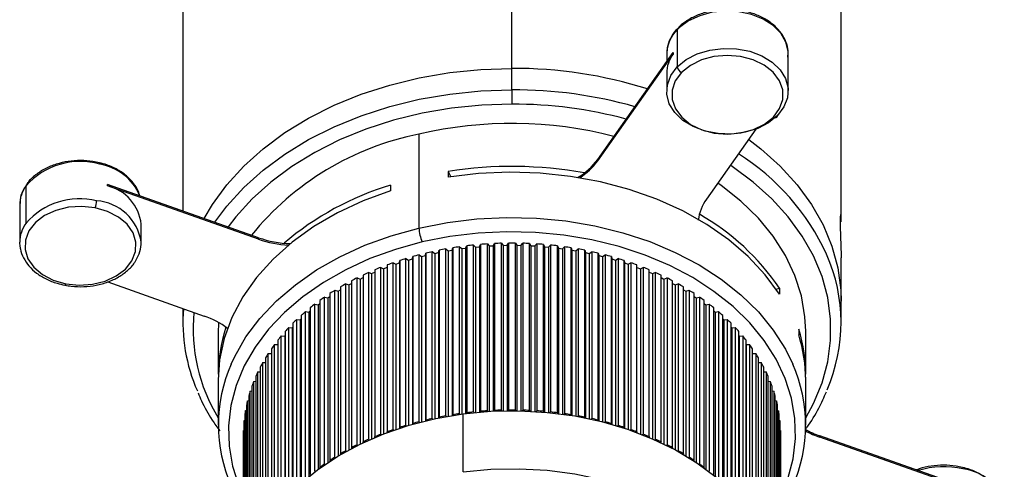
# Model space of a CAD drawing. Header units: millimetres. Extents: x 85 to 926, y 69 to 663.
# Tile 10 of 12: x 622 to 719, y 220 to 264. Entities that reach past the tile are written whole.
import ezdxf

# ---------------------------------------------------------------- set-up
doc = ezdxf.new("R2010")
doc.units = ezdxf.units.MM
doc.linetypes.add('SLD-Solid', pattern=[0])

msp = doc.modelspace()

# ---------------------------------------------------------------- linework, layer by layer
at = {"color": 7, "linetype": 'SLD-Solid', "lineweight": 25}
for p, q in [((670.203, 259.187), (670.203, 356.571)), ((702.703, 244.025), (702.703, 333.593)), ((637.703, 270.121), (637.703, 245.103)), ((686.528, 263.008), (686.528, 259.331)), ((686.788, 263.357), (686.54, 263.102)), ((678.67, 250.203), (686.108, 260.736)), ((678.67, 250.061), (686.108, 260.595)), ((685.476, 260.609), (685.476, 259.841)), ((686.108, 260.736), (686.108, 260.595)), ((697.476, 256.932), (697.476, 260.609)), ((670.203, 257.066), (670.203, 259.187)), ((685.476, 258.7), (685.476, 256.932)), ((670.203, 257.066), (670.203, 255.652)), ((694.288, 253.185), (689.407, 246.272)), ((661.016, 252.686), (661.016, 243.423)), ((678.67, 250.203), (678.67, 250.061)), ((663.91, 249.011), (663.91, 248.446)), ((663.91, 249.011), (664.159, 248.484)), ((622.222, 243.916), (622.222, 247.594)), ((630.27, 247.585), (630.27, 247.726)), ((645.169, 242.468), (630.27, 247.726)), ((645.169, 242.326), (630.27, 247.585)), ((658.219, 247.668), (658.219, 247.102)), ((621.591, 245.699), (621.591, 242.022)), ((633.591, 242.022), (633.591, 243.79)), ((645.169, 242.326), (645.169, 242.468)), ((621.625, 241.57), (621.591, 242.022)), ((662.956, 240.999), (663.023, 241.233)), ((663.023, 241.233), (663.023, 224.755)), ((663.671, 224.877), (663.671, 241.355)), ((663.671, 241.355), (663.894, 241.177)), ((663.894, 241.177), (664.283, 241.243)), ((663.894, 241.177), (663.894, 224.846)), ((664.283, 241.243), (664.368, 241.474)), ((664.283, 241.243), (664.283, 224.911)), ((664.368, 241.474), (664.368, 224.995)), ((665.024, 225.094), (665.024, 241.572)), ((665.024, 241.572), (665.234, 241.386)), ((665.234, 241.386), (665.627, 241.437)), ((665.234, 241.386), (665.234, 225.052)), ((665.627, 241.437), (665.729, 241.664)), ((665.627, 241.437), (665.627, 225.103)), ((665.729, 241.664), (665.729, 225.186)), ((666.391, 225.26), (666.391, 241.738)), ((666.391, 241.738), (666.587, 241.545)), ((666.587, 241.545), (666.984, 241.581)), ((666.587, 241.545), (666.587, 225.209)), ((666.984, 241.581), (667.102, 241.805)), ((666.984, 241.581), (666.984, 225.246)), ((667.102, 241.805), (667.102, 225.327)), ((667.769, 225.376), (667.769, 241.854)), ((667.769, 241.854), (667.95, 241.653)), ((667.95, 241.653), (668.349, 241.675)), ((667.95, 241.653), (667.95, 225.317)), ((668.349, 241.675), (668.484, 241.894)), ((668.349, 241.675), (668.349, 225.339)), ((668.484, 241.894), (668.484, 225.416)), ((669.153, 225.441), (669.153, 241.919)), ((669.153, 241.919), (669.32, 241.711)), ((669.32, 241.711), (669.719, 241.719)), ((669.32, 241.711), (669.32, 225.374)), ((669.719, 241.719), (669.87, 241.932)), ((669.719, 241.719), (669.719, 225.381)), ((669.87, 241.932), (669.87, 225.454)), ((670.54, 225.454), (670.54, 241.932)), ((670.54, 241.932), (670.691, 241.719)), ((670.691, 241.719), (670.691, 225.381)), ((670.691, 241.719), (671.091, 241.711)), ((671.091, 241.711), (671.258, 241.919)), ((671.091, 241.711), (671.091, 225.374)), ((671.258, 241.919), (671.258, 225.44)), ((671.927, 225.416), (671.927, 241.894)), ((671.927, 241.894), (672.062, 241.675)), ((672.062, 241.675), (672.062, 225.338)), ((672.062, 241.675), (672.46, 241.653)), ((672.46, 241.653), (672.642, 241.854)), ((672.46, 241.653), (672.46, 225.317)), ((672.642, 241.854), (672.642, 225.376)), ((673.308, 225.326), (673.308, 241.804)), ((673.308, 241.804), (673.427, 241.581)), ((673.427, 241.581), (673.427, 225.245)), ((673.427, 241.581), (673.823, 241.544)), ((673.823, 241.544), (674.02, 241.738)), ((673.823, 241.544), (673.823, 225.209)), ((674.02, 241.738), (674.02, 225.26)), ((674.681, 225.186), (674.681, 241.664)), ((674.681, 241.664), (674.783, 241.437)), ((674.783, 241.437), (674.783, 225.103)), ((674.783, 241.437), (675.176, 241.385)), ((675.176, 241.385), (675.387, 241.572)), ((675.176, 241.385), (675.176, 225.052)), ((675.387, 241.572), (675.387, 225.093)), ((676.042, 224.995), (676.042, 241.473)), ((676.042, 241.473), (676.127, 241.242)), ((676.127, 241.242), (676.127, 224.911)), ((676.127, 241.242), (676.516, 241.176)), ((676.516, 241.176), (676.74, 241.355)), ((676.516, 241.176), (676.516, 224.845)), ((676.74, 241.355), (676.74, 224.876)), ((677.387, 224.754), (677.387, 241.232)), ((677.387, 241.232), (677.455, 240.998)), ((659.106, 239.978), (659.121, 240.216)), ((659.121, 240.216), (659.121, 223.738)), ((659.734, 223.931), (659.734, 240.409)), ((659.734, 240.409), (659.994, 240.258)), ((659.994, 240.258), (660.364, 240.366)), ((659.994, 240.258), (659.994, 223.938)), ((660.364, 240.366), (660.396, 240.603)), ((660.364, 240.366), (660.364, 224.045)), ((660.396, 240.603), (660.396, 224.125)), ((661.022, 224.295), (661.022, 240.773)), ((661.022, 240.773), (661.271, 240.612)), ((661.271, 240.612), (661.648, 240.706)), ((661.271, 240.612), (661.271, 224.288)), ((661.648, 240.706), (661.698, 240.942)), ((661.648, 240.706), (661.648, 224.381)), ((661.698, 240.942), (661.698, 224.464)), ((662.336, 224.61), (662.336, 241.089)), ((662.336, 241.089), (662.572, 240.919)), ((662.572, 240.919), (662.956, 240.999)), ((662.572, 240.919), (662.572, 224.591)), ((662.956, 240.999), (662.956, 224.67)), ((677.455, 240.998), (677.455, 224.67)), ((677.455, 240.998), (677.838, 240.918)), ((677.838, 240.918), (678.075, 241.088)), ((677.838, 240.918), (677.838, 224.59)), ((678.075, 241.088), (678.075, 224.61)), ((678.712, 224.463), (678.712, 240.941)), ((678.712, 240.941), (678.762, 240.706)), ((678.762, 240.706), (678.762, 224.38)), ((678.762, 240.706), (679.139, 240.611)), ((679.139, 240.611), (679.388, 240.772)), ((679.139, 240.611), (679.139, 224.287)), ((679.388, 240.772), (679.388, 224.294)), ((680.014, 224.124), (680.014, 240.602)), ((680.014, 240.602), (680.047, 240.365)), ((680.047, 240.365), (680.047, 224.044)), ((680.047, 240.365), (680.416, 240.257)), ((680.416, 240.257), (680.677, 240.408)), ((680.416, 240.257), (680.416, 223.937)), ((680.677, 240.408), (680.677, 223.93)), ((681.289, 223.737), (681.289, 240.215)), ((681.289, 240.215), (681.304, 239.977)), ((702.703, 236.21), (702.703, 240.489)), ((656.666, 239.304), (656.666, 222.826)), ((657.246, 223.063), (657.246, 239.541)), ((657.246, 239.541), (657.528, 239.41)), ((657.528, 239.41), (657.877, 239.544)), ((657.528, 239.41), (657.528, 223.102)), ((657.877, 239.783), (657.877, 223.305)), ((658.474, 223.52), (658.474, 239.998)), ((658.474, 239.998), (658.745, 239.857)), ((658.745, 239.857), (659.106, 239.978)), ((658.745, 239.857), (658.745, 223.543)), ((659.106, 239.978), (659.106, 223.663)), ((681.304, 239.977), (681.304, 223.662)), ((681.304, 239.977), (681.665, 239.855)), ((681.665, 239.855), (681.936, 239.997)), ((681.665, 239.855), (681.665, 223.542)), ((681.936, 239.997), (681.936, 223.519)), ((682.533, 223.304), (682.533, 239.782)), ((682.533, 239.542), (682.882, 239.408)), ((682.882, 239.408), (683.164, 239.54)), ((682.882, 239.408), (682.882, 223.101)), ((683.164, 239.54), (683.164, 223.062)), ((683.744, 222.825), (683.744, 239.303)), ((654.359, 238.216), (654.359, 221.737)), ((654.901, 222.016), (654.901, 238.494)), ((654.901, 238.494), (655.2, 238.384)), ((655.2, 238.384), (655.492, 238.526)), ((655.2, 238.384), (655.2, 222.093)), ((655.492, 238.781), (655.492, 222.303)), ((656.054, 222.561), (656.054, 239.039)), ((656.054, 239.039), (656.345, 238.919)), ((656.345, 238.919), (656.666, 239.058)), ((656.345, 238.919), (656.345, 222.618)), ((683.744, 239.056), (684.065, 238.917)), ((684.065, 238.917), (684.356, 239.038)), ((684.065, 238.917), (684.065, 222.617)), ((684.356, 239.038), (684.356, 222.56)), ((684.918, 222.302), (684.918, 238.78)), ((684.918, 238.525), (685.21, 238.383)), ((685.21, 238.383), (685.509, 238.492)), ((685.21, 238.383), (685.21, 222.091)), ((685.509, 238.492), (685.509, 222.014)), ((686.051, 221.736), (686.051, 238.214)), ((630.284, 238.098), (639.81, 234.736)), ((652.723, 220.801), (652.723, 237.279)), ((652.723, 237.279), (653.037, 237.192)), ((653.037, 237.192), (653.269, 237.332)), ((653.269, 237.609), (653.269, 221.131)), ((653.79, 221.429), (653.79, 237.907)), ((653.79, 237.907), (654.097, 237.808)), ((654.097, 237.808), (654.359, 237.95)), ((654.097, 237.808), (654.097, 221.527)), ((686.051, 237.949), (686.313, 237.807)), ((686.313, 237.807), (686.62, 237.905)), ((686.313, 237.807), (686.313, 221.525)), ((686.62, 237.905), (686.62, 221.427)), ((687.141, 221.129), (687.141, 237.607)), ((687.141, 237.33), (687.372, 237.191)), ((687.372, 237.191), (687.686, 237.278)), ((687.686, 237.278), (687.686, 220.8)), ((696.286, 237.393), (696.611, 237.47)), ((696.611, 237.47), (696.611, 236.904)), ((651.231, 236.278), (651.231, 219.8)), ((651.705, 220.135), (651.705, 236.613)), ((651.705, 236.613), (652.025, 236.538)), ((652.025, 236.538), (652.225, 236.672)), ((652.025, 236.538), (652.025, 220.281)), ((652.225, 236.962), (652.225, 220.484)), ((653.037, 237.192), (653.037, 220.922)), ((687.372, 237.191), (687.372, 220.921)), ((688.184, 220.482), (688.184, 236.961)), ((688.184, 236.671), (688.385, 236.536)), ((688.385, 236.536), (688.705, 236.611)), ((688.385, 236.536), (688.385, 220.28)), ((688.705, 236.611), (688.705, 220.133)), ((689.178, 219.798), (689.178, 236.276)), ((637.703, 235.479), (637.703, 234.088)), ((650.289, 235.558), (650.289, 219.08)), ((650.737, 219.432), (650.737, 235.91)), ((650.737, 235.91), (651.062, 235.847)), ((651.062, 235.847), (651.231, 235.973)), ((651.062, 235.847), (651.062, 219.606)), ((689.178, 235.971), (689.347, 235.845)), ((689.347, 235.845), (689.672, 235.908)), ((689.347, 235.845), (689.347, 219.604)), ((689.672, 235.908), (689.672, 219.43)), ((690.121, 219.078), (690.121, 235.556)), ((702.703, 234.088), (702.703, 236.21)), ((648.964, 217.924), (648.964, 234.402)), ((648.964, 234.402), (649.297, 234.363)), ((649.297, 234.363), (649.401, 234.459)), ((649.297, 234.363), (649.297, 218.162)), ((649.401, 234.805), (649.401, 218.326)), ((649.823, 218.695), (649.823, 235.173)), ((649.823, 235.173), (650.152, 235.121)), ((650.152, 235.121), (650.289, 235.234)), ((650.152, 235.121), (650.152, 218.899)), ((690.121, 235.232), (690.257, 235.119)), ((690.257, 235.119), (690.587, 235.171)), ((690.257, 235.119), (690.257, 218.897)), ((690.587, 235.171), (690.587, 218.693)), ((691.008, 218.324), (691.008, 234.802)), ((691.008, 234.457), (691.112, 234.361)), ((691.112, 234.361), (691.445, 234.4)), ((691.112, 234.361), (691.112, 218.16)), ((691.445, 234.4), (691.445, 217.922)), ((648.164, 217.123), (648.164, 233.601)), ((648.164, 233.601), (648.499, 233.574)), ((648.499, 233.574), (648.57, 233.648)), ((648.499, 233.574), (648.499, 217.399)), ((648.57, 234.019), (648.57, 217.541)), ((691.839, 217.539), (691.839, 234.017)), ((691.839, 233.645), (691.91, 233.572)), ((691.91, 233.572), (692.245, 233.599)), ((691.91, 233.572), (691.91, 217.396)), ((692.245, 233.599), (692.245, 217.121)), ((698.512, 233.446), (698.512, 232.881)), ((641.203, 233.24), (641.203, 228.997)), ((647.424, 216.293), (647.424, 232.771)), ((647.424, 232.771), (647.761, 232.757)), ((647.761, 232.757), (647.799, 232.801)), ((647.761, 232.757), (647.761, 216.612)), ((647.799, 233.204), (647.799, 216.726)), ((692.61, 216.723), (692.61, 233.201)), ((692.61, 232.799), (692.648, 232.755)), ((692.648, 232.755), (692.985, 232.769)), ((692.648, 232.755), (692.648, 216.61)), ((692.985, 232.769), (692.985, 216.291)), ((699.203, 228.997), (699.203, 233.24)), ((646.442, 231.493), (646.442, 215.015)), ((646.747, 215.437), (646.747, 231.915)), ((646.747, 231.915), (647.084, 231.913)), ((647.084, 231.913), (647.089, 231.92)), ((647.084, 231.913), (647.084, 215.806)), ((647.089, 232.361), (647.089, 215.883)), ((693.32, 215.881), (693.32, 232.359)), ((693.32, 231.918), (693.325, 231.911)), ((693.325, 231.911), (693.662, 231.913)), ((693.325, 231.911), (693.325, 215.803)), ((693.662, 231.913), (693.662, 215.435)), ((693.966, 215.013), (693.966, 231.491)), ((645.861, 230.603), (645.861, 214.124)), ((646.133, 231.035), (646.442, 231.045)), ((646.133, 214.557), (646.133, 231.035)), ((693.966, 231.043), (694.275, 231.033)), ((694.275, 231.033), (694.275, 214.555)), ((694.547, 214.122), (694.547, 230.6)), ((645.346, 229.692), (645.346, 213.214)), ((645.586, 230.134), (645.861, 230.153)), ((645.586, 213.656), (645.586, 230.134)), ((694.547, 230.15), (694.822, 230.131)), ((694.822, 230.131), (694.822, 213.653)), ((695.062, 213.211), (695.062, 229.689)), ((644.899, 228.763), (644.899, 212.285)), ((645.107, 229.214), (645.346, 229.239)), ((645.107, 212.735), (645.107, 229.214)), ((695.062, 229.237), (695.301, 229.211)), ((695.301, 229.211), (695.301, 212.733)), ((695.509, 212.282), (695.509, 228.76)), ((641.203, 228.431), (641.203, 223.976)), ((644.522, 227.819), (644.522, 211.341)), ((644.696, 228.277), (644.899, 228.306)), ((644.696, 211.799), (644.696, 228.277)), ((695.509, 228.304), (695.712, 228.274)), ((695.712, 228.274), (695.712, 211.796)), ((695.886, 211.338), (695.886, 227.817)), ((699.203, 223.976), (699.203, 228.431)), ((644.215, 226.863), (644.215, 210.384)), ((644.355, 227.326), (644.522, 227.357)), ((644.355, 210.848), (644.355, 227.326)), ((695.886, 227.354), (696.053, 227.323)), ((696.053, 227.323), (696.053, 210.845)), ((696.192, 210.382), (696.192, 226.86)), ((643.98, 225.896), (643.98, 209.418)), ((644.085, 226.364), (644.215, 226.393)), ((644.085, 209.886), (644.085, 226.364)), ((696.192, 226.39), (696.323, 226.361)), ((696.323, 226.361), (696.323, 209.883)), ((696.428, 209.415), (696.428, 225.893)), ((643.816, 224.922), (643.816, 208.444)), ((643.886, 225.393), (643.98, 225.418)), ((643.886, 208.915), (643.886, 225.393)), ((662.336, 224.61), (662.411, 224.556)), ((663.002, 224.679), (663.023, 224.755)), ((663.671, 224.877), (663.743, 224.819)), ((664.341, 224.92), (664.368, 224.995)), ((665.024, 225.094), (665.093, 225.033)), ((665.376, 219.358), (665.376, 225.071)), ((665.696, 225.112), (665.729, 225.186)), ((666.391, 225.26), (666.456, 225.196)), ((667.063, 225.253), (667.102, 225.327)), ((667.769, 225.376), (667.829, 225.309)), ((668.439, 225.343), (668.484, 225.416)), ((669.153, 225.441), (669.209, 225.371)), ((669.82, 225.383), (669.87, 225.454)), ((670.54, 225.454), (670.591, 225.383)), ((671.202, 225.371), (671.258, 225.44)), ((671.927, 225.416), (671.972, 225.343)), ((672.581, 225.309), (672.642, 225.376)), ((673.308, 225.326), (673.348, 225.252)), ((673.955, 225.196), (674.02, 225.26)), ((674.681, 225.186), (674.715, 225.111)), ((675.318, 225.032), (675.387, 225.093)), ((676.042, 224.995), (676.07, 224.92)), ((676.667, 224.819), (676.74, 224.876)), ((677.387, 224.754), (677.409, 224.679)), ((677.999, 224.555), (678.075, 224.61)), ((696.428, 225.415), (696.521, 225.39)), ((696.521, 225.39), (696.521, 208.912)), ((696.591, 208.441), (696.591, 224.919)), ((643.724, 223.943), (643.724, 207.465)), ((643.76, 224.416), (643.816, 224.434)), ((643.76, 207.938), (643.76, 224.416)), ((659.117, 223.666), (659.121, 223.738)), ((659.734, 223.931), (659.814, 223.885)), ((660.386, 224.052), (660.396, 224.125)), ((661.022, 224.295), (661.1, 224.244)), ((661.682, 224.39), (661.698, 224.464)), ((678.712, 224.463), (678.728, 224.389)), ((679.31, 224.243), (679.388, 224.294)), ((680.014, 224.124), (680.024, 224.051)), ((680.597, 223.883), (680.677, 223.93)), ((681.289, 223.737), (681.293, 223.665)), ((696.591, 224.431), (696.648, 224.414)), ((696.648, 224.414), (696.648, 207.936)), ((696.683, 207.462), (696.683, 223.94)), ((643.703, 223.198), (643.703, 206.72)), ((643.706, 223.436), (643.724, 223.443)), ((643.706, 206.958), (643.706, 223.436)), ((656.672, 222.758), (656.666, 222.826)), ((657.246, 223.063), (657.328, 223.025)), ((657.878, 223.235), (657.877, 223.305)), ((658.474, 223.52), (658.555, 223.478)), ((681.855, 223.476), (681.936, 223.519)), ((682.533, 223.304), (682.533, 223.233)), ((683.082, 223.023), (683.164, 223.062)), ((683.744, 222.825), (683.738, 222.757)), ((696.683, 223.44), (696.701, 223.433)), ((696.701, 223.433), (696.701, 206.955)), ((696.703, 206.72), (696.703, 223.198)), ((700.597, 222.763), (700.597, 222.905)), ((715.496, 217.646), (700.597, 222.905)), ((715.496, 217.505), (700.597, 222.763)), ((654.374, 221.675), (654.359, 221.737)), ((654.901, 222.016), (654.983, 221.986)), ((655.503, 222.237), (655.492, 222.303)), ((656.054, 222.561), (656.136, 222.527)), ((684.274, 222.526), (684.356, 222.56)), ((684.918, 222.302), (684.907, 222.236)), ((685.427, 221.984), (685.509, 222.014)), ((686.051, 221.736), (686.036, 221.673)), ((652.723, 220.801), (652.802, 220.779)), ((653.287, 221.071), (653.269, 221.131)), ((653.79, 221.429), (653.87, 221.403)), ((686.54, 221.401), (686.62, 221.427)), ((687.141, 221.129), (687.122, 221.069)), ((687.607, 220.778), (687.686, 220.8)), ((651.256, 219.747), (651.231, 219.8)), ((651.705, 220.135), (651.782, 220.117)), ((652.247, 220.428), (652.225, 220.484)), ((688.184, 220.482), (688.162, 220.426)), ((688.628, 220.115), (688.705, 220.133)), ((689.178, 219.798), (689.154, 219.746))]:
    msp.add_line(p, q, dxfattribs=at)
at = {"color": 7, "linetype": 'SLD-Solid', "lineweight": 25, "flags": 128}
for points in [[(697.476, 260.609), (697.466, 260.863), (697.242, 261.783), (696.74, 262.645), (695.984, 263.409), (695.01, 264.038), (693.864, 264.501), (692.604, 264.776), (691.289, 264.849), (689.983, 264.718), (688.749, 264.388), (687.647, 263.875), (686.73, 263.204)], [(686.528, 259.331), (687.407, 260.049), (688.49, 260.611), (689.723, 260.989), (691.044, 261.163), (692.387, 261.125), (693.683, 260.877), (694.87, 260.43), (695.886, 259.809), (696.681, 259.043), (697.215, 258.171), (697.461, 257.238), (697.407, 256.289), (697.056, 255.372), (696.425, 254.533)], [(696.012, 254.379), (696.625, 255.211), (696.938, 256.122), (696.934, 257.059), (696.613, 257.968), (695.993, 258.797), (695.111, 259.497), (694.017, 260.027), (692.776, 260.357), (691.459, 260.467), (690.144, 260.351), (688.905, 260.016), (687.817, 259.481), (686.94, 258.777)], [(639.815, 244.358), (640.64, 245.755), (642.058, 247.699), (643.73, 249.538), (645.642, 251.257), (647.776, 252.84), (650.113, 254.271), (652.633, 255.54), (655.311, 256.633), (658.124, 257.542), (661.047, 258.257), (664.053, 258.772), (667.114, 259.083), (670.203, 259.187)], [(639.815, 244.358), (640.64, 245.755), (642.058, 247.699), (643.73, 249.538), (645.642, 251.257), (647.776, 252.84), (650.113, 254.271), (652.633, 255.54), (655.311, 256.633), (658.124, 257.542), (661.047, 258.257), (664.053, 258.772), (667.114, 259.083), (670.203, 259.187)], [(696.425, 254.533), (695.546, 253.815), (694.463, 253.253), (693.23, 252.875), (691.909, 252.701), (690.566, 252.739), (689.269, 252.987), (688.083, 253.433), (687.067, 254.055), (686.272, 254.821), (685.738, 255.692), (685.492, 256.626), (685.546, 257.575), (685.897, 258.492), (686.528, 259.331)], [(686.94, 258.777), (686.328, 257.946), (686.015, 257.035), (686.019, 256.098), (686.34, 255.188), (686.96, 254.36), (687.842, 253.66), (688.935, 253.13), (690.177, 252.8), (691.493, 252.69), (692.809, 252.806), (694.047, 253.141), (695.136, 253.676), (696.012, 254.379)], [(640.872, 243.985), (642.058, 245.577), (643.73, 247.417), (645.642, 249.135), (647.776, 250.718), (650.113, 252.15), (652.633, 253.418), (655.311, 254.512), (658.124, 255.42), (661.047, 256.135), (664.053, 256.651), (667.114, 256.962), (670.203, 257.066)], [(670.203, 255.652), (667.209, 255.551), (664.242, 255.249), (661.329, 254.749), (658.496, 254.056), (655.769, 253.176), (653.173, 252.116), (650.731, 250.887), (648.466, 249.499), (646.397, 247.965), (644.544, 246.299), (642.924, 244.516), (642.163, 243.529)], [(696.012, 254.379), (696.093, 254.347), (696.17, 254.33), (696.242, 254.328), (696.304, 254.342), (696.355, 254.37), (696.393, 254.413), (696.417, 254.468), (696.425, 254.533)], [(693.576, 252.176), (694.765, 251.257), (696.677, 249.538), (698.349, 247.699), (699.766, 245.755), (700.916, 243.725), (701.787, 241.627), (702.373, 239.48), (702.667, 237.303), (702.703, 236.21)], [(693.576, 252.176), (694.765, 251.257), (696.677, 249.538), (698.349, 247.699), (699.766, 245.755), (700.916, 243.725), (701.787, 241.627), (702.373, 239.48), (702.667, 237.303), (702.703, 236.21)], [(629.462, 249.87), (629.479, 249.859), (629.494, 249.829), (629.503, 249.782), (629.506, 249.719)], [(696.611, 236.904), (695.212, 238.812), (693.537, 240.606), (691.606, 242.266), (689.439, 243.775), (687.062, 245.114), (684.499, 246.27), (681.778, 247.23), (678.931, 247.984), (675.988, 248.522), (672.981, 248.84), (669.943, 248.933), (666.909, 248.802), (663.91, 248.446)], [(699.203, 224.686), (699.971, 226.097), (700.815, 228.131), (701.383, 230.212), (701.668, 232.321), (701.668, 234.441), (701.383, 236.551), (700.815, 238.632), (699.971, 240.665), (698.857, 242.633), (697.483, 244.516), (695.863, 246.299), (694.01, 247.965), (691.941, 249.499), (691.768, 249.615)], [(658.219, 247.102), (655.52, 246.112), (652.983, 244.928), (650.635, 243.563), (648.501, 242.031), (646.607, 240.35), (644.972, 238.538), (643.614, 236.615), (642.548, 234.602), (641.786, 232.521), (641.337, 230.395), (641.203, 228.431)], [(699.203, 233.24), (699.134, 234.654), (698.784, 236.716), (698.14, 238.742), (697.209, 240.712), (696.001, 242.605), (694.528, 244.402), (692.806, 246.085), (690.852, 247.636), (690.53, 247.863)], [(629.046, 245.418), (627.734, 245.555), (626.414, 245.466), (625.163, 245.157), (624.052, 244.645), (623.147, 243.96), (622.501, 243.141), (622.15, 242.237), (622.115, 241.3), (622.399, 240.385), (622.984, 239.543), (623.837, 238.826), (624.908, 238.273), (626.135, 237.918)], [(626.135, 237.918), (627.447, 237.781), (628.767, 237.869), (630.018, 238.179), (631.129, 238.691), (632.034, 239.376), (632.68, 240.194), (633.031, 241.098), (633.066, 242.036), (632.782, 242.951), (632.197, 243.792), (631.344, 244.51), (630.273, 245.063), (629.046, 245.418)], [(661.016, 243.423), (663.845, 243.98), (666.741, 244.332), (669.671, 244.475), (672.607, 244.408), (675.519, 244.131), (678.376, 243.648), (681.149, 242.962), (683.809, 242.082), (686.331, 241.016), (688.686, 239.775), (690.852, 238.372), (692.806, 236.821), (694.528, 235.139), (696.001, 233.342), (697.209, 231.448), (697.936, 229.971)], [(642.482, 229.998), (642.828, 230.743), (643.937, 232.666), (645.315, 234.5), (646.949, 236.226), (648.821, 237.827), (650.913, 239.285), (653.203, 240.586), (655.667, 241.717), (658.28, 242.666), (661.016, 243.423)], [(696.682, 216.833), (697.434, 218.659), (697.954, 220.631), (698.189, 222.629), (698.137, 224.634), (697.798, 226.625), (697.176, 228.581), (696.278, 230.483), (695.111, 232.311), (693.69, 234.047), (692.027, 235.671), (690.14, 237.168), (688.049, 238.523), (685.774, 239.721), (683.34, 240.751), (680.771, 241.601), (678.094, 242.262), (675.335, 242.729), (672.524, 242.996), (669.69, 243.061), (666.86, 242.923), (664.065, 242.583), (661.332, 242.045)], [(661.332, 242.045), (658.691, 241.314), (656.168, 240.398), (653.789, 239.306), (651.578, 238.05), (649.559, 236.642), (647.751, 235.097), (646.174, 233.43), (644.843, 231.659), (643.772, 229.802), (642.973, 227.878), (642.453, 225.907), (642.218, 223.908), (642.27, 221.903), (642.609, 219.912), (643.231, 217.956), (643.724, 216.833)], [(626.135, 237.918), (626.109, 237.858), (626.085, 237.814), (626.062, 237.788), (626.042, 237.781), (626.04, 237.781)], [(641.229, 234.095), (641.219, 233.902), (641.203, 233.24)], [(643.703, 206.649), (643.713, 207.141), (643.93, 209.096), (644.436, 211.024), (645.224, 212.904), (646.286, 214.716), (647.609, 216.439), (649.181, 218.056), (650.982, 219.547), (652.994, 220.897), (655.195, 222.09), (657.56, 223.115), (660.064, 223.959), (662.679, 224.613), (665.376, 225.071)], [(665.376, 225.071), (668.126, 225.327), (670.899, 225.378), (673.664, 225.224), (676.392, 224.867), (679.051, 224.309), (681.614, 223.559), (684.051, 222.623), (686.337, 221.512), (688.446, 220.238), (690.355, 218.816), (692.044, 217.26), (693.493, 215.588), (694.687, 213.818), (695.613, 211.969), (696.26, 210.062), (696.622, 208.118), (696.703, 206.649)], [(714.688, 219.79), (714.705, 219.779), (714.72, 219.749), (714.729, 219.702), (714.732, 219.639)], [(665.376, 219.358), (668.126, 219.614), (670.899, 219.665), (673.664, 219.511), (676.392, 219.153), (679.051, 218.596), (681.614, 217.846), (684.051, 216.91), (686.337, 215.799), (688.446, 214.525), (690.355, 213.102), (692.044, 211.547), (693.493, 209.874), (694.687, 208.104), (695.613, 206.256), (696.26, 204.349), (696.622, 202.404), (696.703, 200.936)]]:
    msp.add_lwpolyline(points, dxfattribs=at)
at = {"color": 7, "linetype": 'SLD-Solid', "lineweight": 25}
for centre, radius, start, end in [((688.909, 260.535), 3.433, 133.90562, 178.75238), ((689.893, 259.743), 4.688, 132.41897, 135.85815), ((686.929, 263.216), 0.199, 134.92002, 183.4051), ((688.691, 258.681), 3.215, 143.46283, 179.65703), ((670.358, 215.254), 43.933, 72.48912, 90.20195), ((670.358, 215.254), 43.933, 72.48912, 90.20195), ((687.232, 259.425), 0.711, 187.62683, 245.74426), ((670.336, 212.895), 44.171, 74.22737, 90.17174), ((670.282, 212.438), 43.214, 74.98684, 90.10457), ((670.198, 213.449), 40.298, 75.52698, 103.17193), ((666.471, 224.958), 28.26, 101.12989, 141.0846), ((627.548, 242.888), 7.107, 74.00121, 138.53088), ((673.435, 254.018), 6.478, 300.13457, 323.91661), ((673.485, 253.832), 6.412, 301.84599, 323.9752), ((680.111, 231.059), 23.309, 24.80044, 57.67904), ((628.662, 244.592), 5.196, 22.76805, 80.64833), ((670.201, 208.86), 40.642, 79.85946, 98.90494), ((624.817, 245.676), 3.227, 143.5331, 179.58675), ((629.255, 243.346), 4.358, 5.83471, 76.52279), ((666.795, 219.435), 29.507, 106.89665, 130.35112), ((627.51, 239.281), 7.032, 76.27831, 138.765), ((626.951, 246.177), 2.228, 340.08682, 358.34128), ((628.846, 241.329), 4.794, 8.29975, 86.03119), ((693.028, 243.648), 4.472, 144.07152, 172.74725), ((677.023, 224.229), 23.644, 34.05544, 60.39964), ((624.812, 242), 3.222, 143.50362, 179.61623), ((664.746, 243.555), 3.733, 182.03364, 203.86644), ((648.682, 252.562), 10.688, 250.81229, 268.02755), ((648.676, 252.398), 10.665, 250.80399, 267.17787), ((669.974, 206.303), 35.615, 100.1941, 101.25392), ((670.085, 205.653), 36.273, 98.01988, 99.06684), ((670.153, 205.135), 36.796, 95.86781, 96.90483), ((670.188, 204.758), 37.175, 93.73189, 94.76184), ((670.202, 204.529), 37.405, 91.60622, 92.63195), ((670.203, 204.452), 37.481, 89.48495, 90.50929), ((670.205, 204.529), 37.404, 87.36228, 88.38802), ((670.219, 204.759), 37.174, 85.23236, 86.26233), ((670.254, 205.136), 36.795, 83.08934, 84.12638), ((670.323, 205.655), 36.272, 80.92726, 81.97425), ((670.433, 206.305), 35.613, 78.7401, 79.79997), ((669.312, 208.904), 32.929, 106.91127, 108.02798), ((669.594, 207.943), 33.93, 104.63347, 105.72809), ((669.813, 207.071), 34.83, 102.39655, 103.47224), ((670.595, 207.073), 34.828, 76.5217, 77.59743), ((670.814, 207.946), 33.928, 74.26573, 75.3604), ((671.096, 208.907), 32.926, 71.96571, 73.08248), ((686, 234.089), 16.695, 336.55512, 23.83675), ((668.548, 211.021), 30.678, 111.61597, 112.78665), ((668.964, 209.936), 31.84, 109.23652, 110.37855), ((671.444, 209.939), 31.836, 69.615, 70.7571), ((671.861, 211.024), 30.675, 67.20673, 68.37749), ((667.513, 213.27), 28.201, 116.56536, 117.80363), ((668.063, 212.138), 29.46, 114.05655, 115.25929), ((672.345, 212.141), 29.456, 64.73391, 65.93673), ((672.895, 213.273), 28.198, 62.18937, 63.42773), ((666.234, 215.503), 25.627, 121.81658, 123.13643), ((666.901, 214.398), 26.918, 119.14961, 120.42691), ((673.507, 214.401), 26.915, 59.56585, 60.84326), ((674.175, 215.506), 25.624, 56.8561, 58.17606), ((665.519, 216.569), 24.343, 124.57351, 125.93936), ((674.89, 216.572), 24.34, 54.0529, 55.41888), ((654.407, 234.103), 16.7, 175.34312, 203.88566), ((664.765, 217.581), 23.082, 127.42751, 128.84269), ((675.644, 217.583), 23.078, 51.14929, 52.56461), ((655.324, 233.434), 16.61, 174.26565, 211.77743), ((637.103, 226.855), 8.332, 53.06878, 71.043), ((663.187, 219.39), 20.679, 133.45328, 134.97603), ((663.984, 218.525), 21.856, 130.38535, 131.85295), ((676.425, 218.527), 21.853, 48.13873, 49.60647), ((677.222, 219.392), 20.676, 45.01533, 46.53824), ((656.009, 228.979), 14.805, 161.68363, 181.02344), ((662.387, 220.169), 19.563, 136.63673, 138.21689), ((678.023, 220.171), 19.56, 41.77415, 43.35447), ((684.477, 228.989), 14.727, 358.93201, 17.61937), ((661.596, 220.854), 18.517, 139.94003, 141.57917), ((678.813, 220.856), 18.514, 38.41154, 40.05084), ((684.463, 228.42), 14.74, 0.04321, 17.61398), ((660.83, 221.443), 17.55, 143.36599, 145.06481), ((679.579, 221.445), 17.547, 34.92556, 36.62454), ((660.1, 221.936), 16.669, 146.91555, 148.67369), ((680.309, 221.937), 16.667, 31.31635, 33.07465), ((656.12, 223.976), 14.908, 156.17684, 203.71148), ((659.42, 222.335), 15.881, 150.5873, 152.40313), ((680.988, 222.336), 15.879, 27.58659, 29.40257), ((684.287, 223.976), 14.908, 336.17684, 23.71148), ((658.803, 222.645), 15.19, 154.37715, 156.2476), ((681.605, 222.645), 15.189, 23.74182, 25.61241), ((658.26, 222.873), 14.601, 158.27791, 160.19837), ((682.148, 222.873), 14.6, 19.79078, 21.71136), ((657.801, 223.029), 14.116, 162.27916, 164.24339), ((682.607, 223.03), 14.115, 15.74552, 17.70985), ((657.434, 223.126), 13.736, 166.36715, 168.36737), ((682.974, 223.126), 13.736, 11.62135, 13.62165), ((657.167, 223.177), 13.465, 170.52498, 172.55202), ((669.813, 190.593), 34.83, 102.39655, 103.47224), ((669.974, 189.825), 35.615, 100.1941, 101.25392), ((670.085, 189.175), 36.273, 98.01988, 99.06684), ((670.153, 188.657), 36.796, 95.86781, 96.90483), ((670.188, 188.28), 37.175, 93.73189, 94.76184), ((670.202, 188.051), 37.405, 91.60622, 92.63195), ((670.203, 187.974), 37.481, 89.48495, 90.50929), ((670.205, 188.051), 37.404, 87.36228, 88.38802), ((670.219, 188.281), 37.174, 85.23236, 86.26233), ((670.254, 188.658), 36.795, 83.08934, 84.12638), ((670.323, 189.177), 36.272, 80.92726, 81.97425), ((670.433, 189.827), 35.613, 78.7401, 79.79997), ((670.595, 190.595), 34.828, 76.5217, 77.59743), ((683.241, 223.177), 13.464, 7.43655, 9.46366), ((657.005, 223.195), 13.301, 174.73303, 176.77665), ((669.312, 192.426), 32.929, 106.91127, 108.02798), ((669.594, 191.465), 33.93, 104.63347, 105.72809), ((670.814, 191.468), 33.928, 74.26573, 75.3604), ((671.096, 192.429), 32.926, 71.96571, 73.08248), ((683.403, 223.195), 13.301, 3.21185, 5.2555), ((656.95, 223.198), 13.247, 178.96963, 179.99999), ((668.548, 194.543), 30.678, 111.61597, 112.78665), ((668.964, 193.458), 31.84, 109.23652, 110.37855), ((671.444, 193.461), 31.836, 69.615, 70.7571), ((671.861, 194.546), 30.675, 67.20673, 68.37749), ((683.457, 223.198), 13.247, 0.00002, 1.01885), ((703.523, 231.274), 8.866, 240.51784, 250.73082), ((703.528, 231.145), 8.879, 240.76665, 250.72626), ((667.513, 196.792), 28.201, 116.56536, 117.80363), ((668.063, 195.66), 29.46, 114.05655, 115.25929), ((672.345, 195.663), 29.456, 64.73391, 65.93673), ((672.895, 196.795), 28.198, 62.18937, 63.42773), ((666.234, 199.025), 25.627, 121.81658, 123.13643), ((666.901, 197.92), 26.918, 119.14961, 120.42691), ((673.507, 197.923), 26.915, 59.56585, 60.84326), ((674.175, 199.028), 25.624, 56.8561, 58.17606), ((665.519, 200.091), 24.343, 124.57351, 125.93936), ((674.89, 200.094), 24.34, 54.0529, 55.41888), ((712.818, 211.626), 8.239, 76.56856, 107.68659), ((714.191, 215.005), 4.666, 7.56556, 83.34448)]:
    msp.add_arc(centre, radius, start, end, dxfattribs=at)
for points, knots in [([(697.432, 260.289), (697.452, 260.495), (697.503, 261.004), (697.288, 261.809), (696.844, 262.649), (696.17, 263.401), (695.3, 264.039), (694.264, 264.535), (693.108, 264.866), (691.881, 265.019), (690.637, 264.986), (689.425, 264.77), (688.301, 264.373), (687.416, 263.886), (686.965, 263.506), (686.788, 263.357)], [0, 0, 0, 0, 0.053851, 0.13271, 0.211561, 0.291314, 0.372191, 0.453822, 0.535777, 0.617792, 0.699854, 0.782018, 0.86434, 0.946867, 1, 1, 1, 1]), ([(686.54, 263.102), (686.491, 263.053), (686.197, 262.758), (685.82, 262.138), (685.53, 261.44), (685.523, 261.029), (685.521, 260.93)], [0, 0, 0, 0, 0.0788974, 0.4782174, 0.873877, 1, 1, 1, 1]), ([(629.462, 249.87), (629.252, 249.915), (628.645, 250.044), (627.597, 250.117), (626.359, 250.027), (625.17, 249.751), (624.076, 249.304), (623.147, 248.691), (622.53, 248.139), (622.314, 247.769), (622.266, 247.686)], [0, 0, 0, 0, 0.077749, 0.223726, 0.369942, 0.516371, 0.663118, 0.810225, 0.957342, 1, 1, 1, 1]), ([(633.429, 246.612), (633.397, 246.747), (633.294, 247.179), (632.864, 247.852), (632.172, 248.592), (631.271, 249.208), (630.345, 249.632), (629.711, 249.803), (629.462, 249.87)], [0, 0, 0, 0, 0.087306, 0.279792, 0.474687, 0.672248, 0.871482, 1, 1, 1, 1]), ([(622.266, 247.686), (622.134, 247.49), (621.819, 247.021), (621.613, 246.384), (621.622, 245.963), (621.624, 245.852)], [0, 0, 0, 0, 0.3463751, 0.8284576, 1, 1, 1, 1]), ([(702.703, 244.025), (702.7, 244.229), (702.694, 244.639), (702.655, 244.818), (702.618, 244.628), (702.602, 244.072), (702.618, 243.238), (702.655, 242.262), (702.694, 241.264), (702.7, 240.747), (702.703, 240.489)], [0, 0, 0, 0, 0.124889, 0.249781, 0.374717, 0.499749, 0.624819, 0.749779, 0.874673, 1, 1, 1, 1]), ([(632.977, 240.1), (633.126, 240.354), (633.441, 240.886), (633.626, 241.718), (633.561, 242.266), (633.533, 242.505)], [0, 0, 0, 0, 0.337901, 0.710069, 1, 1, 1, 1]), ([(621.648, 241.538), (621.651, 241.474), (621.668, 241.109), (621.946, 240.465), (622.474, 239.657), (623.237, 238.949), (624.18, 238.369), (625.14, 237.983), (625.786, 237.838), (626.04, 237.781)], [0, 0, 0, 0, 0.035071, 0.20245, 0.370676, 0.541228, 0.713928, 0.887817, 1, 1, 1, 1]), ([(626.04, 237.781), (626.254, 237.745), (626.869, 237.641), (627.921, 237.61), (629.151, 237.75), (630.317, 238.074), (631.377, 238.565), (632.254, 239.219), (632.795, 239.746), (632.961, 240.069), (632.977, 240.1)], [0, 0, 0, 0, 0.079869, 0.229904, 0.380226, 0.530792, 0.681712, 0.832974, 0.984037, 1, 1, 1, 1]), ([(639.203, 227.158), (639.309, 226.898), (639.683, 225.977), (640.397, 224.714), (641.097, 223.754), (641.355, 223.401)], [0, 0, 0, 0, 0.199764, 0.704962, 1, 1, 1, 1]), ([(699.244, 223.633), (699.272, 223.669), (699.766, 224.307), (700.47, 225.516), (701.015, 226.72), (701.263, 227.266)], [0, 0, 0, 0, 0.031274, 0.560773, 1, 1, 1, 1]), ([(714.688, 219.79), (714.477, 219.835), (713.871, 219.963), (712.821, 220.039), (711.591, 219.939), (710.68, 219.762), (710.235, 219.572), (710.148, 219.534)], [0, 0, 0, 0, 0.140776, 0.405089, 0.669836, 0.934967, 1, 1, 1, 1]), ([(718.709, 216.336), (718.663, 216.537), (718.55, 217.037), (718.092, 217.773), (717.397, 218.512), (716.497, 219.128), (715.571, 219.552), (714.937, 219.723), (714.688, 219.79)], [0, 0, 0, 0, 0.124515, 0.309154, 0.496103, 0.68561, 0.876721, 1, 1, 1, 1])]:
    msp.add_open_spline(points, degree=3, knots=knots, dxfattribs=at)

doc.saveas('drawing.dxf')
